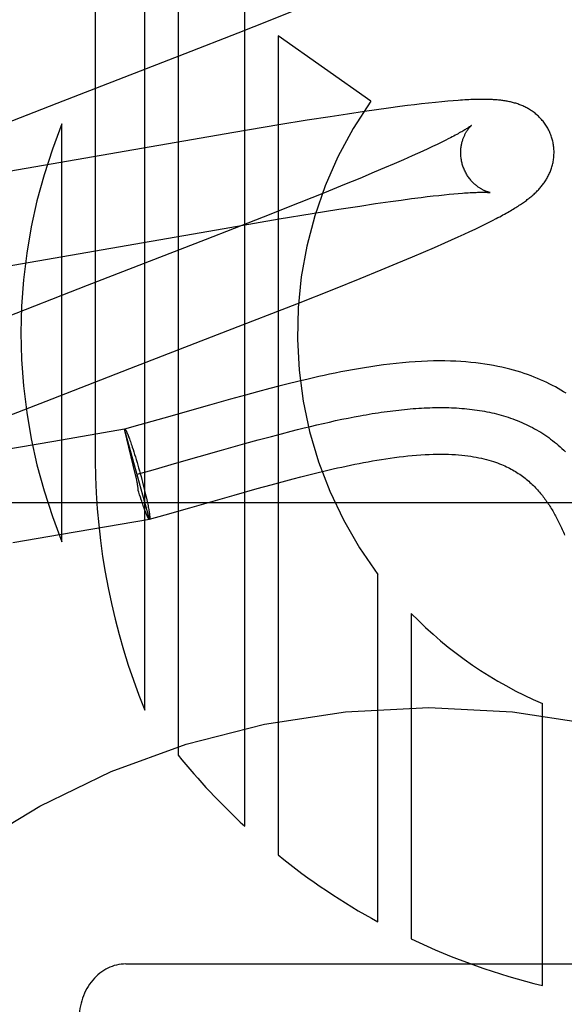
# Model space of a CAD drawing. Header units: inches. Extents: x 0 to 248, y 0 to 160.
# Tile 29 of 82: x 80.931 to 81.047, y 82.377 to 82.588. Entities that reach past the tile are written whole.
import ezdxf

# ---------------------------------------------------------------- set-up
doc = ezdxf.new("R2010")
doc.units = ezdxf.units.IN
doc.header["$LTSCALE"] = 13.627625
doc.header["$MEASUREMENT"] = 0
doc.linetypes.add('HIDDEN', pattern=[0.2, 0.1, -0.1])
doc.layers.add('DEFAULT_2', color=8, linetype='HIDDEN')

msp = doc.modelspace()

# ---------------------------------------------------------------- linework, layer by layer
at = {"layer": 'DEFAULT_2', "color": 8, "linetype": 'HIDDEN'}
for p, q in [((80.9467534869, 82.79965918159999), (80.9467534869, 82.49386562)), ((80.9573518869, 82.4404213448), (80.9573518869, 82.79965918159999)), ((80.96449428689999, 82.79965918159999), (80.96449428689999, 82.430794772)), ((80.97877908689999, 82.4155404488), (80.97877908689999, 82.79965918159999)), ((80.9842077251, 82.5883706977), (80.98977095, 82.5906158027)), ((80.9773841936, 82.5856560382), (80.9842077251, 82.5883706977)), ((80.9660519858, 82.5812108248), (80.9773841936, 82.5856560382)), ((80.9859214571, 82.5850008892), (80.9859214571, 82.4093663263)), ((81.00579029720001, 82.5710307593), (80.9859214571, 82.5850008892)), ((80.9385818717, 82.5705698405), (80.9660519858, 82.5812108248)), ((80.9218572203, 82.5640719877), (80.9385818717, 82.5705698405)), ((81.015196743, 82.570260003), (81.0136523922, 82.5700690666)), ((81.0167011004, 82.5704381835), (81.015196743, 82.570260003)), ((81.0181819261, 82.57060503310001), (81.0167011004, 82.5704381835)), ((81.0196482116, 82.57076070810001), (81.0181819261, 82.57060503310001)), ((81.0210502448, 82.5708993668), (81.0196482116, 82.57076070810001)), ((81.0223262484, 82.5710155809), (81.0210502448, 82.5708993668)), ((81.0234755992, 82.5711108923), (81.0223262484, 82.5710155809)), ((81.0008366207, 82.568265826), (80.9970806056, 82.5676865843)), ((81.004452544, 82.5688056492), (81.0008366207, 82.568265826)), ((81.0070711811, 82.5691834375), (81.004452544, 82.5688056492)), ((81.0096099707, 82.5695371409), (81.0070711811, 82.5691834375)), ((81.012065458, 82.5698653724), (81.0096099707, 82.5695371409)), ((81.0136523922, 82.5700690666), (81.012065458, 82.5698653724)), ((80.9396110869, 82.47654760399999), (80.9396110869, 82.5661243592)), ((80.9860952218, 82.5659130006), (80.9764849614, 82.5642956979)), ((80.9922007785, 82.5669113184), (80.9860952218, 82.5659130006)), ((80.9970806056, 82.5676865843), (80.9922007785, 82.5669113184)), ((80.9764849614, 82.5642956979), (80.9265947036, 82.5556149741)), ((81.0200149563, 82.5617519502), (81.01905628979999, 82.5612948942)), ((81.0209154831, 82.5621888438), (81.0200149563, 82.5617519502)), ((81.0217569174, 82.5626048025), (81.0209154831, 82.5621888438)), ((81.0225384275, 82.5629990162), (81.0217569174, 82.5626048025)), ((81.0158423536, 82.5598099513), (81.0146622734, 82.5592792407)), ((81.0169688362, 82.5603232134), (81.0158423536, 82.5598099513)), ((81.0180405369, 82.5608184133), (81.0169688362, 82.5603232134)), ((81.01905628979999, 82.5612948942), (81.0180405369, 82.5608184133)), ((81.0108121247, 82.5575878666), (81.008720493, 82.5566896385)), ((81.0127941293, 82.558451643), (81.0108121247, 82.5575878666)), ((81.0146622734, 82.5592792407), (81.0127941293, 82.558451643)), ((81.0065233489, 82.5557585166), (81.0034370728, 82.5544684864)), ((81.008720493, 82.5566896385), (81.0065233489, 82.5557585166)), ((81.0034370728, 82.5544684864), (81.0001806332, 82.55312599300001)), ((80.9958863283, 82.5513790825), (80.9904323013, 82.54919032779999)), ((81.0001806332, 82.55312599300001), (80.9958863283, 82.5513790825)), ((81.0225899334, 82.5510504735), (81.0236132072, 82.55114623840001)), ((81.0236132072, 82.55114623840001), (81.02457409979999, 82.5512291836)), ((80.9904323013, 82.54919032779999), (80.98270912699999, 82.5461327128)), ((81.0034305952, 82.54852779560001), (81.0068332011, 82.5490379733)), ((81.0068332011, 82.5490379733), (81.0100563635, 82.5495037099)), ((81.0100563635, 82.5495037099), (81.012349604, 82.5498225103)), ((81.012349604, 82.5498225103), (81.0145315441, 82.5501142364)), ((81.0145315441, 82.5501142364), (81.016597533, 82.5503781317)), ((81.016597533, 82.5503781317), (81.0179082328, 82.5505382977)), ((81.0179082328, 82.5505382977), (81.0191641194, 82.55068568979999)), ((81.0191641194, 82.55068568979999), (81.0203638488, 82.5508202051)), ((81.0203638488, 82.5508202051), (81.0215061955, 82.5509417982)), ((81.0215061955, 82.5509417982), (81.0225899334, 82.5510504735)), ((80.9861789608, 82.5457492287), (80.99323227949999, 82.5469154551)), ((80.99323227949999, 82.5469154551), (80.99894043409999, 82.5478311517)), ((80.99894043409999, 82.5478311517), (81.0034305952, 82.54852779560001)), ((80.98270912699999, 82.5461327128), (80.9703356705, 82.5412989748)), ((80.97437441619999, 82.5437398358), (80.9861789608, 82.5457492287)), ((81.0301678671, 82.544556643), (81.0310650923, 82.5450040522)), ((81.0310650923, 82.5450040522), (81.0319044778, 82.5454307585)), ((81.0319044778, 82.5454307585), (81.0326936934, 82.54584017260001)), ((80.9240258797, 82.5349817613), (80.97437441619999, 82.5437398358)), ((81.0258337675, 82.5424915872), (81.0270440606, 82.5430548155)), ((81.0270440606, 82.5430548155), (81.02816579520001, 82.5435853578)), ((81.02816579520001, 82.5435853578), (81.0292044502, 82.5440849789)), ((81.0292044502, 82.5440849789), (81.0301678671, 82.544556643)), ((80.9703356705, 82.5412989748), (80.944999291, 82.5314926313)), ((81.0194501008, 82.5396386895), (81.0216994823, 82.5406250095)), ((81.0216994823, 82.5406250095), (81.023147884, 82.5412701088)), ((81.023147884, 82.5412701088), (81.0245316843, 82.5418949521)), ((81.0245316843, 82.5418949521), (81.0258337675, 82.5424915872)), ((81.01476904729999, 82.5376345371), (81.0171432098, 82.5386437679)), ((81.0171432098, 82.5386437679), (81.0194501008, 82.5396386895)), ((81.0114692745, 82.5362523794), (81.01476904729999, 82.5376345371)), ((81.00351500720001, 82.5329946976), (81.00801646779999, 82.5348271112)), ((81.00801646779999, 82.5348271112), (81.0114692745, 82.5362523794)), ((80.9978585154, 82.53072415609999), (81.00351500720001, 82.5329946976)), ((80.944999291, 82.5314926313), (80.9259741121, 82.5240842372)), ((80.989927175, 82.52758423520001), (80.9978585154, 82.53072415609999)), ((80.9751955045, 82.5218352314), (80.989927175, 82.52758423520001)), ((80.9541812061, 82.5137046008), (80.9751955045, 82.5218352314)), ((80.93748476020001, 82.5072170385), (80.9541812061, 82.5137046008)), ((80.9842014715, 82.5093991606), (80.98149324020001, 82.5086793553)), ((80.986106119, 82.5098933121), (80.9842014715, 82.5093991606)), ((80.98810129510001, 82.51039877), (80.986106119, 82.5098933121)), ((80.9901944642, 82.5109140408), (80.98810129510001, 82.51039877)), ((80.9266367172, 82.5029523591), (80.93748476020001, 82.5072170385)), ((80.9757181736, 82.5070915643), (80.9712338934, 82.5058251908)), ((80.97893629, 82.5079840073), (80.9757181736, 82.5070915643)), ((80.98149324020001, 82.5086793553), (80.97893629, 82.5079840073)), ((80.9712338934, 82.5058251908), (80.9614752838, 82.50303753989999)), ((80.9614752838, 82.50303753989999), (80.9562994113, 82.5015763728)), ((80.9982742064, 82.5025070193), (80.9996058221, 82.5027881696)), ((80.9996058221, 82.5027881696), (81.0009289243, 82.5030572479)), ((81.0009289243, 82.5030572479), (81.0022433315, 82.5033137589)), ((80.9530170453, 82.5006672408), (80.9378684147, 82.49804904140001)), ((80.9583714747, 82.4814101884), (80.9530170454, 82.50066724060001)), ((80.9553997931, 82.4908544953), (80.9530203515, 82.500655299)), ((80.9530203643, 82.50065530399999), (80.9530503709, 82.5006764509)), ((80.9562994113, 82.5015763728), (80.9530503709, 82.5006764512)), ((80.98872978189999, 82.500242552), (80.9901159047, 82.5005943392)), ((80.9901159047, 82.5005943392), (80.9914947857, 82.5009375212)), ((80.9914947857, 82.5009375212), (80.9928662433, 82.5012716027)), ((80.9928662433, 82.5012716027), (80.9942300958, 82.5015960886)), ((80.9942300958, 82.5015960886), (80.9955861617, 82.5019104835)), ((80.9955861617, 82.5019104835), (80.9969342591, 82.5022142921)), ((80.9969342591, 82.5022142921), (80.9982742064, 82.5025070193)), ((80.9539011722, 82.4990646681), (80.9539896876, 82.4988316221)), ((80.9539896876, 82.4988316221), (80.95408125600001, 82.4985846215)), ((80.95408125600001, 82.4985846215), (80.9541757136, 82.4983241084)), ((80.9541757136, 82.4983241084), (80.9542728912, 82.4980505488)), ((80.97883941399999, 82.49758069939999), (80.9816969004, 82.4983718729)), ((80.9816969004, 82.4983718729), (80.9845297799, 82.4991405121)), ((80.9845297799, 82.4991405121), (80.9866374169, 82.4996998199)), ((80.9866374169, 82.4996998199), (80.98872978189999, 82.500242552)), ((80.9378684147, 82.49804904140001), (80.92648701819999, 82.4961299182)), ((80.9542728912, 82.4980505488), (80.9543726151, 82.4977644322)), ((80.9543726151, 82.4977644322), (80.9544747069, 82.4974662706)), ((80.9544747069, 82.4974662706), (80.9545789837, 82.4971565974)), ((80.9545789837, 82.4971565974), (80.9546852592, 82.4968359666)), ((80.9546852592, 82.4968359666), (80.9548480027, 82.4963357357)), ((80.9548480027, 82.4963357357), (80.9550141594, 82.49581415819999)), ((80.9737839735, 82.4961538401), (80.97883941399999, 82.49758069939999)), ((80.9550141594, 82.49581415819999), (80.9551830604, 82.49527333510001)), ((80.9551830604, 82.49527333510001), (80.9553540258, 82.4947154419)), ((80.9553540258, 82.4947154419), (80.9555263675, 82.4941427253)), ((80.9555263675, 82.4941427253), (80.9556993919, 82.4935574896)), ((80.9642337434, 82.4934254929), (80.9737839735, 82.4961538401)), ((80.9556959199, 82.4910327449), (80.9591402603, 82.4919871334)), ((80.9556993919, 82.4935574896), (80.9558724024, 82.4929620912)), ((80.9558724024, 82.4929620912), (80.9560447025, 82.4923589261)), ((80.9560447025, 82.4923589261), (80.95621559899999, 82.4917504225)), ((80.9591402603, 82.4919871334), (80.9642337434, 82.4934254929)), ((80.955498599, 82.4904035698), (80.9553997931, 82.4908544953)), ((80.95557226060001, 82.4900575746), (80.955498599, 82.4904035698)), ((80.95621559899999, 82.4917504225), (80.9563855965, 82.491134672)), ((80.9563855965, 82.491134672), (80.95655277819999, 82.49051850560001)), ((80.95655277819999, 82.49051850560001), (80.9567164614, 82.4899044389)), ((80.9567164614, 82.4899044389), (80.9568759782, 82.4892949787)), ((80.98678706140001, 82.4893923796), (80.9891925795, 82.49003175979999)), ((80.9891925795, 82.49003175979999), (80.9908445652, 82.4904611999)), ((80.9908445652, 82.4904611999), (80.99253187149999, 82.49089052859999)), ((80.99253187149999, 82.49089052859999), (80.9942502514, 82.4913169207)), ((80.9942502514, 82.4913169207), (80.9959980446, 82.491738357)), ((80.9568759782, 82.4892949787), (80.95703067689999, 82.4886926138)), ((80.95703067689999, 82.4886926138), (80.9571799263, 82.4880998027)), ((80.9571799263, 82.4880998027), (80.9573231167, 82.48751896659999)), ((80.9765522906, 82.48654458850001), (80.9814770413, 82.4879346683)), ((80.9814770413, 82.4879346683), (80.9844634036, 82.4887613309)), ((80.9844634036, 82.4887613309), (80.98678706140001, 82.4893923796)), ((80.95609236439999, 82.4871715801), (80.955978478, 82.4875460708)), ((80.9562618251, 82.4866228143), (80.95609236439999, 82.4871715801)), ((80.9564291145, 82.4860913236), (80.9562618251, 82.4866228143)), ((80.9565969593, 82.485565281), (80.9564291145, 82.4860913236)), ((80.9567014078, 82.485249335), (80.9565391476, 82.4857475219)), ((80.9573231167, 82.48751896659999), (80.9574596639, 82.4869524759)), ((80.9574596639, 82.4869524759), (80.95758901, 82.4864026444)), ((80.95758901, 82.4864026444), (80.9577106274, 82.4858717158)), ((80.9577106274, 82.4858717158), (80.9577871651, 82.4855293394)), ((80.96701495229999, 82.4838199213), (80.9765522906, 82.48654458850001)), ((81.2682712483, 82.4848592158), (80.7682712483, 82.4848592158)), ((80.95680745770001, 82.4849297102), (80.9567014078, 82.485249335)), ((80.95691155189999, 82.4846208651), (80.95680745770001, 82.4849297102)), ((80.9570135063, 82.4843233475), (80.95691155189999, 82.4846208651)), ((80.9571131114, 82.4840377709), (80.9570135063, 82.4843233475)), ((80.9572101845, 82.4837646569), (80.9571131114, 82.4840377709)), ((80.9573045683, 82.4835044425), (80.9572101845, 82.4837646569)), ((80.9577871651, 82.4855293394), (80.9578599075, 82.485196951)), ((80.9578599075, 82.485196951), (80.9579287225, 82.484875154)), ((80.9579287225, 82.484875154), (80.9579934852, 82.4845645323)), ((80.9579934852, 82.4845645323), (80.9580540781, 82.4842656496)), ((80.9580540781, 82.4842656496), (80.9581103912, 82.4839790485)), ((80.9581103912, 82.4839790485), (80.9581623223, 82.483705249)), ((80.9581623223, 82.483705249), (80.9582097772, 82.483444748)), ((80.9617300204, 82.48232771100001), (80.96701495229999, 82.4838199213)), ((80.9573960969, 82.4832575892), (80.9573045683, 82.4835044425)), ((80.9574846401, 82.4830244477), (80.9573960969, 82.4832575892)), ((80.957570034, 82.4828054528), (80.9575277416, 82.482913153)), ((80.9583414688, 82.4813890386), (80.9617300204, 82.48232771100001)), ((80.9394820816, 82.4781336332), (80.9583405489, 82.48139226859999)), ((80.9583714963, 82.4814102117), (80.9583405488, 82.48139226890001)), ((80.9583714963, 82.4814102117), (80.9583414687, 82.4813890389)), ((80.9290470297, 82.4763792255), (80.9394820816, 82.4781336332)), ((81.0073486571, 82.3950096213), (81.0073486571, 82.4694959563)), ((81.01449012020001, 82.4611389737), (81.01449012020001, 82.3913566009)), ((81.042600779, 82.38137549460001), (81.042600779, 82.44185060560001)), ((80.9532712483, 82.3859823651), (81.0832712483, 82.3859823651))]:
    msp.add_line(p, q, dxfattribs=at)
for points in [[(81.0447041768, 82.5628724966), (81.0446426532, 82.5630851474), (81.0445649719, 82.5633325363), (81.04448124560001, 82.5635780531), (81.0443915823, 82.56382138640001), (81.0442960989, 82.56406225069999), (81.0441948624, 82.5643005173), (81.0440879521, 82.5645360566), (81.043975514, 82.5647686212), (81.0438576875, 82.56499800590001), (81.0437346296, 82.5652239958), (81.04360651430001, 82.5654463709), (81.0434734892, 82.5656649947), (81.04333570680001, 82.5658797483), (81.0431933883, 82.5660904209), (81.04304678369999, 82.5662967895), (81.0428960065, 82.5664988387), (81.042741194, 82.5666965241), (81.0425825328, 82.56688975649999), (81.0424201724, 82.56707849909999), (81.0422543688, 82.56726260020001), (81.0420853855, 82.5674419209), (81.0419133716, 82.5676164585), (81.0417384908, 82.5677862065), (81.041560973, 82.567951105), (81.0413811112, 82.56811105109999), (81.04119887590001, 82.5682662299), (81.0410143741, 82.56841669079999), (81.0408273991, 82.5685627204), (81.04063773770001, 82.5687045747), (81.0404453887, 82.5688423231), (81.04025016, 82.568976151), (81.0400523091, 82.5691059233), (81.0398519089, 82.5692316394), (81.0396492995, 82.5693531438), (81.0394447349, 82.5694703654), (81.03923858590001, 82.5695831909), (81.039031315, 82.569691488), (81.0388229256, 82.5697953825), (81.0386136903, 82.5698948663), (81.0384032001, 82.5699902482), (81.0381911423, 82.570081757), (81.0379773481, 82.5701695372), (81.03776145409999, 82.5702537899), (81.03754358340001, 82.5703345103), (81.0373235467, 82.5704118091), (81.0371018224, 82.5704855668), (81.0368787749, 82.57055573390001), (81.0366545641, 82.5706223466), (81.0364294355, 82.5706854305), (81.03620351, 82.5707450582), (81.03597703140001, 82.570801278), (81.0357498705, 82.5708542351), (81.03552200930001, 82.5709040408), (81.0352933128, 82.5709508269), (81.0350637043, 82.5709947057), (81.0348329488, 82.5710358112), (81.0346008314, 82.5710742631), (81.03436718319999, 82.57111016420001), (81.034131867, 82.5711436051), (81.03389455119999, 82.5711746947), (81.0336550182, 82.5712035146), (81.033412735, 82.57123017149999), (81.03316721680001, 82.5712547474), (81.0329179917, 82.5712773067), (81.0326645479, 82.57129790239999), (81.0324064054, 82.57131656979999), (81.0321430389, 82.5713333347), (81.0318739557, 82.5713482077), (81.0315985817, 82.571361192), (81.0313165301, 82.5713722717), (81.0310273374, 82.5713814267), (81.030730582, 82.5713886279), (81.03042581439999, 82.5713938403), (81.03011257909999, 82.57139702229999), (81.0297904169, 82.5713981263), (81.029458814, 82.5713970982), (81.0291172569, 82.5713938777), (81.0287651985, 82.5713883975), (81.0284020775, 82.5713805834), (81.02802732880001, 82.5713703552), (81.0276403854, 82.5713576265), (81.0272405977, 82.5713423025), (81.02682741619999, 82.5713242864), (81.0263998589, 82.571303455), (81.0259570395, 82.57127967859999), (81.0254979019, 82.5712528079), (81.0250214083, 82.571222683), (81.0245263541, 82.5711891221), (81.0234755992, 82.5711108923)], [(81.02738507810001, 82.56581081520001), (81.0273779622, 82.5658049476), (81.0273637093, 82.565793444), (81.0273418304, 82.5657761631), (81.0273118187, 82.5657529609), (81.02727313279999, 82.5657236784), (81.0272251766, 82.5656881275), (81.0271674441, 82.5656461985), (81.0270993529, 82.5655977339), (81.0270204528, 82.5655426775), (81.02693025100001, 82.5654809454), (81.0268282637, 82.5654124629), (81.0267140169, 82.5653371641), (81.026586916, 82.5652549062), (81.0264463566, 82.56516554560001), (81.0262917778, 82.5650689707), (81.0261224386, 82.56496496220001), (81.0259381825, 82.5648536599), (81.0257386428, 82.5647350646), (81.0255239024, 82.5646094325), (81.0252940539, 82.5644770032), (81.0250490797, 82.5643379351), (81.0247891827, 82.5641924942), (81.0245140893, 82.564040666), (81.0242236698, 82.5638825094), (81.0239177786, 82.5637180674), (81.02359621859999, 82.5635473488), (81.0232590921, 82.5633705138), (81.02290644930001, 82.5631876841), (81.0225384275, 82.5629990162)], [(81.0254351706, 82.5575147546), (81.0253824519, 82.5577129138), (81.0253263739, 82.557946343), (81.02527653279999, 82.55818057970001), (81.0252329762, 82.5584151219), (81.02519571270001, 82.5586495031), (81.02516468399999, 82.5588835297), (81.0251398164, 82.5591170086), (81.0251210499, 82.559349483), (81.0251082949, 82.5595805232), (81.02510143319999, 82.5598098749), (81.0251003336, 82.5600372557), (81.0251048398, 82.56026235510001), (81.0251147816, 82.56048491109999), (81.0251299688, 82.5607045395), (81.0251501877, 82.5609208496), (81.0251752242, 82.5611336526), (81.0252048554, 82.56134280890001), (81.02523879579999, 82.5615478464), (81.0252767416, 82.5617483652), (81.0253183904, 82.56194409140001), (81.0253634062, 82.56213468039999), (81.0254114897, 82.5623200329), (81.0254623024, 82.56249993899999), (81.0255155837, 82.5626744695), (81.0255710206, 82.5628435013), (81.025628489, 82.5630074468), (81.0256878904, 82.5631666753), (81.0257490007, 82.5633211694), (81.02581171, 82.5634711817), (81.0258756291, 82.5636162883), (81.0259403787, 82.56375616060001), (81.0260057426, 82.5638908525), (81.0260713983, 82.5640201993), (81.02613729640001, 82.56414456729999), (81.0262033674, 82.5642642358), (81.0262694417, 82.5643792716), (81.026335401, 82.564489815), (81.0264010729, 82.564595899), (81.02646630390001, 82.5646975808), (81.02653094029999, 82.5647949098), (81.0265948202, 82.5648879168), (81.0266578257, 82.5649766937), (81.0267198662, 82.565061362), (81.0267807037, 82.56514183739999), (81.02684014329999, 82.5652181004), (81.0268979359, 82.5652900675), (81.0269538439, 82.5653576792), (81.02700759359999, 82.5654208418), (81.0270588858, 82.5654794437), (81.0271075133, 82.5655334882), (81.0271532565, 82.5655829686), (81.0271958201, 82.565627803), (81.0272349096, 82.56566791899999), (81.0272702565, 82.5657032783), (81.02730157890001, 82.5657338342), (81.0273285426, 82.5657594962), (81.0273508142, 82.5657801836), (81.0273680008, 82.565795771), (81.027379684, 82.5658061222), (81.0273841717, 82.565810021)], [(81.0326936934, 82.54584017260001), (81.0330718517, 82.5460395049), (81.03343965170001, 82.5462355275), (81.0337976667, 82.5464285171), (81.03414591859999, 82.5466184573), (81.0344845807, 82.546805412), (81.0348138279, 82.5469894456), (81.0351338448, 82.547170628), (81.0354448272, 82.5473490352), (81.0357469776, 82.54752474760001), (81.0360405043, 82.5476978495), (81.0363256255, 82.5478684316), (81.0366025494, 82.5480365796), (81.0368715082, 82.548202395), (81.0371326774, 82.5483659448), (81.0373862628, 82.5485273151), (81.0376324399, 82.5486865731), (81.0378713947, 82.5488437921), (81.03810333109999, 82.5489990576), (81.0383283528, 82.5491523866), (81.03854696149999, 82.54930407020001), (81.03875945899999, 82.54945427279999), (81.03896645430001, 82.549603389), (81.0391684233, 82.5497517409), (81.0393658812, 82.5498997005), (81.0395592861, 82.5500476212), (81.03974909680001, 82.550195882), (81.0399358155, 82.5503449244), (81.0401195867, 82.5504949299), (81.04030067, 82.55064618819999), (81.04047913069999, 82.5507988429), (81.0406550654, 82.5509530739), (81.0408285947, 82.55110909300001), (81.0409998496, 82.5512671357), (81.0411688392, 82.55142733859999), (81.04133561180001, 82.5515898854), (81.0415001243, 82.5517548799), (81.0416624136, 82.55192251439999), (81.0418222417, 82.5520926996), (81.0419794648, 82.5522654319), (81.0421338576, 82.5524406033), (81.04228526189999, 82.55261815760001), (81.0424333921, 82.55279786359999), (81.04257789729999, 82.55297936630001), (81.0427188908, 82.5531628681), (81.04285627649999, 82.5533483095), (81.0429902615, 82.55353605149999), (81.04312092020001, 82.5537263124), (81.0432483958, 82.55391944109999), (81.043372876, 82.55411591), (81.0434941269, 82.5543155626), (81.04361207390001, 82.5545184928), (81.04372639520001, 82.5547243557), (81.04383683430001, 82.55493286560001), (81.0439432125, 82.5551438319), (81.0440453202, 82.55535694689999), (81.0441430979, 82.5555721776), (81.0442363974, 82.55578928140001), (81.0443252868, 82.5560085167), (81.04440973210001, 82.55622994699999), (81.04448978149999, 82.5564538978), (81.0445654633, 82.5566807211), (81.0446366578, 82.5569103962), (81.04470329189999, 82.5571430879), (81.0447651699, 82.5573785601), (81.0448221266, 82.5576166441), (81.04487402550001, 82.5578572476), (81.0449207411, 82.5581002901), (81.04496211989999, 82.55834551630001), (81.0449980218, 82.5585926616), (81.045028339, 82.5588416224), (81.0450529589, 82.5590922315), (81.04507178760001, 82.5593443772), (81.0450847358, 82.55959798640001), (81.0450917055, 82.5598527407), (81.0450926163, 82.560108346), (81.0450873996, 82.5603646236), (81.04507599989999, 82.5606213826), (81.0450583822, 82.56087834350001), (81.04503452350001, 82.5611352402), (81.04500441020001, 82.5613918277), (81.0449680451, 82.5616478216), (81.0449254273, 82.56190306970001), (81.0448765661, 82.5621574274), (81.0448215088, 82.5624105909), (81.0447603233, 82.5626622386), (81.0447041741, 82.5628725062)], [(81.0313839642, 82.5514164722), (81.0313879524, 82.5514158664), (81.0313809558, 82.5514170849), (81.0313667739, 82.5514196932), (81.0313456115, 82.5514238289), (81.0313176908, 82.5514296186), (81.0312831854, 82.5514371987), (81.03124234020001, 82.55144669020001), (81.0311953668, 82.5514582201), (81.0311425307, 82.5514719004), (81.031084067, 82.5514878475), (81.0310202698, 82.5515061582), (81.0309514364, 82.55152692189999), (81.0308777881, 82.5515502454), (81.0307995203, 82.5515762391), (81.0307170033, 82.5516049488), (81.0306305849, 82.5516364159), (81.03054050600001, 82.5516707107), (81.0304470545, 82.5517078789), (81.0303503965, 82.5517480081), (81.0302507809, 82.5517911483), (81.0301482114, 82.5518374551), (81.030042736, 82.5518870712), (81.0299344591, 82.55194011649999), (81.0298234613, 82.5519967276), (81.0297098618, 82.5520570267), (81.029593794, 82.5521211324), (81.0294753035, 82.55218921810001), (81.0293545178, 82.5522614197), (81.02923135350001, 82.55233801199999), (81.02910567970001, 82.5524193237), (81.0289778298, 82.552505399), (81.0288479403, 82.552596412), (81.0287165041, 82.5526922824), (81.0285840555, 82.5527928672), (81.0284505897, 82.5528984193), (81.02831633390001, 82.5530090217), (81.028181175, 82.5531250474), (81.0280450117, 82.5532469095), (81.0279081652, 82.55337467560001), (81.0277708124, 82.5535085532), (81.02763335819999, 82.5536485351), (81.02749611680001, 82.5537946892), (81.0273595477, 82.5539469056), (81.0272240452, 82.55410511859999), (81.0270900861, 82.5542691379), (81.0269581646, 82.5544387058), (81.026828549, 82.5546138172), (81.0267015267, 82.55479441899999), (81.0265774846, 82.5549802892), (81.0264567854, 82.5551712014), (81.02633972, 82.5553670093), (81.026226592, 82.555567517), (81.0261176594, 82.5557725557), (81.0260131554, 82.55598197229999), (81.02591338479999, 82.5561954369), (81.0258186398, 82.5564125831), (81.0257290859, 82.5566332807), (81.0256448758, 82.5568573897), (81.02556624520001, 82.5570845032), (81.0254934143, 82.55731416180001), (81.0254351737, 82.5575147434)], [(81.02457409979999, 82.5512291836), (81.02547290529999, 82.55129967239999), (81.025899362, 82.5513303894), (81.02631112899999, 82.5513581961), (81.0267062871, 82.55138302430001), (81.0270838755, 82.551404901), (81.02744248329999, 82.5514238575), (81.0277804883, 82.5514399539), (81.0280985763, 82.5514533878), (81.02839660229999, 82.5514643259), (81.0286757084, 82.5514729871), (81.02893664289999, 82.5514795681), (81.02918027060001, 82.5514842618), (81.0294073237, 82.551487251), (81.0296187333, 82.5514887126), (81.0298153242, 82.5514888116), (81.0299978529, 82.5514877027), (81.0301670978, 82.5514855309), (81.0303235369, 82.5514824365), (81.0304677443, 82.55147855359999), (81.0306000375, 82.55147401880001), (81.0307207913, 82.5514689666), (81.0308303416, 82.55146353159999), (81.0309290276, 82.5514578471), (81.0310171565, 82.5514520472), (81.0310950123, 82.5514462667), (81.0311629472, 82.5514406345), (81.0312212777, 82.55143528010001), (81.0312703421, 82.5514303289), (81.03131045, 82.5514259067), (81.0313419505, 82.551422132), (81.03136516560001, 82.5514191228), (81.0313803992, 82.5514169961), (81.0313839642, 82.5514164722)], [(81.0477222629, 82.5083654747), (81.0471572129, 82.5087143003), (81.0465814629, 82.5090568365), (81.04599470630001, 82.50939296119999), (81.0453966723, 82.5097225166), (81.044787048, 82.5100453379), (81.044165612, 82.5103611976), (81.043531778, 82.5106700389), (81.0428851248, 82.510971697), (81.0422248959, 82.51126613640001), (81.0415501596, 82.5115533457), (81.04086090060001, 82.5118328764), (81.0401569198, 82.5121043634), (81.0394377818, 82.5123675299), (81.0387033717, 82.5126219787), (81.0379524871, 82.5128676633), (81.03718419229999, 82.51310435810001), (81.0363975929, 82.5133317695), (81.0355919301, 82.5135495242), (81.0347657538, 82.5137573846), (81.0339177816, 82.51395499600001), (81.0330465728, 82.5141419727), (81.0321504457, 82.5143179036), (81.031228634, 82.5144821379), (81.0302795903, 82.5146340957), (81.0293038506, 82.514772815), (81.0283014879, 82.5148974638), (81.0272723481, 82.51500728), (81.026216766, 82.5151014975), (81.0251333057, 82.5151795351), (81.0240210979, 82.5152407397), (81.0228785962, 82.515284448), (81.0217039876, 82.5153099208), (81.02049700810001, 82.5153163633), (81.0192554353, 82.5153029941), (81.0179831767, 82.515269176), (81.0166823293, 82.5152144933), (81.0153564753, 82.5151387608), (81.0140081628, 82.5150419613), (81.01264315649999, 82.5149245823), (81.01126522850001, 82.5147872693), (81.0098835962, 82.5146315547), (81.0085068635, 82.5144593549), (81.0071418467, 82.5142726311), (81.0057991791, 82.5140741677), (81.0044770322, 82.5138650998), (81.0031777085, 82.5136471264), (81.0018993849, 82.51342121), (81.00064101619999, 82.5131882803), (80.9994024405, 82.51294925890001), (80.9981829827, 82.5127049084), (80.9969829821, 82.5124561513), (80.9958025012, 82.5122038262), (80.9946415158, 82.51194872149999), (80.9934998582, 82.5116915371), (80.99237795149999, 82.5114329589), (80.9901944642, 82.5109140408)], [(81.0022433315, 82.5033137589), (81.0035488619, 82.50355720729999), (81.0041982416, 82.5036738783), (81.004845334, 82.5037870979), (81.0054901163, 82.5038968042), (81.006132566, 82.5040029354), (81.0067726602, 82.5041054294), (81.0074103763, 82.5042042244), (81.0080456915, 82.5042992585), (81.0086785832, 82.5043904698), (81.0093090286, 82.50447779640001), (81.009937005, 82.5045611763), (81.0105624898, 82.5046405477), (81.01118546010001, 82.5047158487), (81.0118058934, 82.5047870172), (81.0124237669, 82.5048539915), (81.0130390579, 82.5049167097), (81.0136517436, 82.5049751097), (81.0142618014, 82.5050291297), (81.01486920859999, 82.5050787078), (81.01547394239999, 82.5051237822), (81.0160759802, 82.5051642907), (81.0166752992, 82.5052001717), (81.01727187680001, 82.50523136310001), (81.0178656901, 82.50525780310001), (81.0184567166, 82.5052794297), (81.0190449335, 82.5052961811), (81.0196303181, 82.5053079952), (81.02021284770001, 82.50531481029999), (81.0207924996, 82.50531656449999), (81.02136925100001, 82.5053131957), (81.0219430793, 82.5053046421), (81.0225139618, 82.5052908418), (81.0230818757, 82.5052717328), (81.02364679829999, 82.5052472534), (81.024208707, 82.5052173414), (81.024767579, 82.5051819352), (81.0253233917, 82.5051409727), (81.0258761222, 82.505094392), (81.0264257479, 82.5050421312), (81.0269722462, 82.5049841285), (81.0275155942, 82.5049203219), (81.0280557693, 82.5048506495), (81.02859274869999, 82.50477504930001), (81.0291265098, 82.5046934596), (81.0296570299, 82.50460581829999), (81.0301842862, 82.5045120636), (81.030708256, 82.5044121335), (81.0312289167, 82.5043059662), (81.0317462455, 82.5041934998), (81.0322602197, 82.50407467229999), (81.03277081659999, 82.5039494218), (81.03327801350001, 82.5038176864), (81.03378178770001, 82.5036794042), (81.03428211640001, 82.5035345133), (81.0347789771, 82.5033829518), (81.0352723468, 82.5032246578), (81.0357622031, 82.5030595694), (81.0362485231, 82.5028876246), (81.0367312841, 82.5027087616), (81.0372104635, 82.5025229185), (81.0376860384, 82.5023300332), (81.0381579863, 82.502130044), (81.0386262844, 82.501922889), (81.03909091, 82.5017085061), (81.0395518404, 82.5014868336), (81.0400090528, 82.5012578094), (81.0404625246, 82.50102137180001), (81.0409122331, 82.5007774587), (81.04135815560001, 82.5005260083), (81.0418002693, 82.5002669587), (81.04223855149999, 82.5000002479), (81.0426729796, 82.4997258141), (81.0431035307, 82.4994435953), (81.04353018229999, 82.4991535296), (81.0439529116, 82.49885555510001), (81.0443716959, 82.49854961), (81.0447865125, 82.4982356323), (81.04519733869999, 82.4979135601), (81.0456041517, 82.49758333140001), (81.0460069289, 82.49724488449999), (81.0464056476, 82.4968981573), (81.046800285, 82.4965430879), (81.0471908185, 82.4961796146), (81.0475772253, 82.4958076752)], [(80.9530503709, 82.5006764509), (80.95305964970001, 82.5006780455), (80.9530751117, 82.5006769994), (80.9530917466, 82.5006716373), (80.9531095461, 82.5006619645), (80.9531285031, 82.5006479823), (80.9531486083, 82.5006297), (80.9531698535, 82.50060712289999), (80.9531922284, 82.5005802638), (80.9532157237, 82.5005491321), (80.9532403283, 82.5005137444), (80.9532660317, 82.5004741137), (80.95329282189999, 82.5004302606), (80.9533206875, 82.5003822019), (80.9533496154, 82.5003299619), (80.9533795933, 82.5002735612), (80.9534106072, 82.5002130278), (80.9534426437, 82.500148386), (80.953475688, 82.5000796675), (80.9535097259, 82.5000069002), (80.9535447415, 82.4999301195), (80.9535807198, 82.499849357), (80.95361764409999, 82.4997646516), (80.9536554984, 82.4996760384), (80.9536942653, 82.4995835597), (80.9537339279, 82.4994872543), (80.95377446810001, 82.4993871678), (80.95381586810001, 82.4992833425), (80.95385810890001, 82.4991758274), (80.9539011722, 82.4990646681)], [(80.9959980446, 82.491738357), (80.9977780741, 82.4921535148), (80.9986817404, 82.4923583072), (80.9995958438, 82.49256103), (81.0005190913, 82.492761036), (81.0014512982, 82.4929579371), (81.00239027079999, 82.4931509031), (81.0033342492, 82.49333920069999), (81.0042818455, 82.4935221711), (81.0052312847, 82.4936990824), (81.0061820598, 82.4938694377), (81.0071333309, 82.4940327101), (81.0080843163, 82.4941884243), (81.0090341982, 82.4943360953), (81.0099822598, 82.4944752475), (81.0109275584, 82.4946053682), (81.0118699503, 82.4947260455), (81.0128090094, 82.4948368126), (81.013744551, 82.4949372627), (81.0146770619, 82.4950270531), (81.0156039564, 82.4951055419), (81.0165245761, 82.495172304), (81.0174338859, 82.4952266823), (81.0183281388, 82.49526831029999), (81.0192037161, 82.49529702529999), (81.02005654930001, 82.4953129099), (81.0208852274, 82.4953163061), (81.0216867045, 82.4953076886), (81.02246254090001, 82.4952875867), (81.02321301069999, 82.4952565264), (81.02393900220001, 82.4952150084), (81.02464124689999, 82.4951635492), (81.0253204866, 82.49510266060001), (81.0259771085, 82.4950328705), (81.02661288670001, 82.4949545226), (81.0272290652, 82.49486794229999), (81.02782737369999, 82.49477331), (81.0284093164, 82.4946707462), (81.0289765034, 82.4945602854), (81.0295312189, 82.49444174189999), (81.0300726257, 82.4943155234), (81.0306014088, 82.49418171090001), (81.0311154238, 82.4940411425), (81.0316133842, 82.49389458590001), (81.03209399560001, 82.4937429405), (81.0325560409, 82.49358721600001), (81.03299853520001, 82.4934284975), (81.0334197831, 82.49326828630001), (81.0338210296, 82.4931070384), (81.0342017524, 82.4929458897), (81.0345655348, 82.4927841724), (81.03491478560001, 82.4926215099), (81.0352519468, 82.4924573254), (81.0355792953, 82.4922909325), (81.03589912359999, 82.4921214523), (81.0362141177, 82.491947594), (81.0365248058, 82.4917691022), (81.0368328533, 82.4915850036), (81.0371373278, 82.49139581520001), (81.0374379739, 82.4912016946), (81.0377345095, 82.4910028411), (81.0380267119, 82.4907994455), (81.0383142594, 82.4905918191), (81.03859689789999, 82.4903802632), (81.0388743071, 82.4901651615), (81.03914604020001, 82.4899470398), (81.0394122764, 82.48972595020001), (81.0396730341, 82.4895020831), (81.03992831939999, 82.4892756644), (81.0401781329, 82.4890469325), (81.0404224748, 82.4888161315), (81.0406612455, 82.48858361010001), (81.0408947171, 82.488349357), (81.0411230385, 82.48811346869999), (81.04134643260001, 82.487875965), (81.0415651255, 82.4876368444), (81.0417791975, 82.48739625), (81.04198879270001, 82.4871542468), (81.0421939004, 82.48691107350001), (81.04239453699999, 82.486666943), (81.0425907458, 82.4864220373), (81.0427825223, 82.4861766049), (81.0429700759, 82.48593062), (81.0431534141, 82.48568431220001), (81.04333310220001, 82.4854371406), (81.04350955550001, 82.4851887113), (81.0436831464, 82.4849386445), (81.0438544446, 82.4846862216), (81.04402320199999, 82.4844318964), (81.0441894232, 82.4841757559), (81.044352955, 82.48391813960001), (81.0445135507, 82.4836595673), (81.04467150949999, 82.48339969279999), (81.0448268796, 82.4831385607), (81.0449801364, 82.48287547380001), (81.0451317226, 82.4826097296), (81.0452817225, 82.4823412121), (81.0454304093, 82.48206944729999), (81.04557763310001, 82.4817947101), (81.0457233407, 82.4815171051), (81.0458675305, 82.4812366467), (81.0460101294, 82.480953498), (81.0461513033, 82.4806673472), (81.0462911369, 82.4803780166), (81.0464297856, 82.48008516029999), (81.0465674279, 82.47978835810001), (81.0467040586, 82.4794875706), (81.04683976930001, 82.4791825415), (81.0469744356, 82.47887349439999), (81.0471079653, 82.4785605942), (81.0472403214, 82.4782438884), (81.0473714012, 82.4779235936)], [(80.955978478, 82.4875460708), (80.95596774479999, 82.48767672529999), (80.9559546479, 82.4878123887), (80.9559391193, 82.4879534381), (80.9559213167, 82.4880989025), (80.9559013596, 82.4882479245), (80.95587931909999, 82.4884004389), (80.9558552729, 82.4885560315), (80.9558293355, 82.4887148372), (80.9558015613, 82.4888771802), (80.9557722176, 82.4890420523), (80.95574156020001, 82.48920863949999), (80.9557096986, 82.4893766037), (80.9556768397, 82.4895451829), (80.9556429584, 82.4897147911), (80.95557226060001, 82.4900575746)], [(80.95833219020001, 82.4813874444), (80.9583167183, 82.4813884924), (80.9583000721, 82.4813938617), (80.9582822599, 82.4814035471), (80.9582632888, 82.48141754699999), (80.9582431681, 82.4814358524), (80.9582219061, 82.4814584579), (80.958199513, 82.48148535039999), (80.9581759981, 82.4815165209), (80.9581513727, 82.4815519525), (80.9581256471, 82.48159163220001), (80.9580988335, 82.4816355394), (80.9580709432, 82.48168365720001), (80.9580419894, 82.4817359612), (80.9580119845, 82.4817924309), (80.9579809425, 82.4818530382), (80.9579488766, 82.48191775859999), (80.9579158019, 82.4819865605), (80.9578817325, 82.4820594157), (80.9578466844, 82.48213628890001), (80.9578106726, 82.4822171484), (80.9577737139, 82.4823019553), (80.9577358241, 82.4823906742), (80.957697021, 82.4824832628), (80.9576573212, 82.4825796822), (80.9576167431, 82.4826798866), (80.9575753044, 82.4827838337), (80.9575330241, 82.4828914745), (80.9574899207, 82.48300276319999)], [(80.9583405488, 82.48139226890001), (80.9583311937, 82.48139152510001), (80.9583154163, 82.4813938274), (80.958298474, 82.4814004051), (80.9582803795, 82.4814112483), (80.9582611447, 82.481426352), (80.9582407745, 82.481445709), (80.9582192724, 82.4814693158), (80.9581966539, 82.4814971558), (80.9581729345, 82.48152921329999), (80.9581481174, 82.4815654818), (80.9581222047, 82.4816059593), (80.95809521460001, 82.4816506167)], [(80.9582097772, 82.483444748), (80.95825266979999, 82.4831980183), (80.9582723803, 82.4830799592), (80.9582909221, 82.4829655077), (80.958308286, 82.4828547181), (80.9583244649, 82.4827476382), (80.95833945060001, 82.4826443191), (80.9583532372, 82.4825448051), (80.9583658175, 82.4824491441), (80.9583771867, 82.4823573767), (80.95838733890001, 82.4822695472), (80.9583962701, 82.4821856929), (80.9584039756, 82.48210585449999), (80.95841045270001, 82.4820300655), (80.9584156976, 82.481958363), (80.95841970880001, 82.4818907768), (80.9584224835, 82.4818273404), (80.9584240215, 82.4817680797), (80.9584243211, 82.4817130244), (80.9584233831, 82.4816621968), (80.9584212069, 82.4816156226), (80.9584177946, 82.4815733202), (80.9584131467, 82.4815353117), (80.9584072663, 82.4815016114), (80.95840015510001, 82.4814722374), (80.95839181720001, 82.4814472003), (80.9583822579, 82.4814265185), (80.9583714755, 82.4814101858)]]:
    msp.add_lwpolyline(points, dxfattribs=at)
msp.add_circle((81.0182712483, 82.2659823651), 0.175, dxfattribs=at)
for centre, radius, start, end in [((81.0764683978, 82.521336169), 0.0863999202, 144.8885037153, 216.8701136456), ((81.04929153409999, 82.5213359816), 0.1184727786, 157.7871865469, 202.2128134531), ((81.0907525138, 82.4946486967), 0.1440011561, 180.3115753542, 202.1217410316), ((81.0764678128, 82.5213363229), 0.0863999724, 224.1651408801, 246.9222627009), ((81.0764687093, 82.5213367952), 0.1440004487, 218.958850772, 227.2814131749), ((81.076466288, 82.52133507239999), 0.1439978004, 231.038860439, 241.3151936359), ((81.076469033, 82.52133740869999), 0.1440013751, 244.5067343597, 256.3969435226)]:
    msp.add_arc(centre, radius, start, end, dxfattribs=at)
msp.add_ellipse((80.9532712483, 82.3741097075), major_axis=(0, -0.0118726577), ratio=0.8422714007, start_param=3.1415926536, end_param=4.7123889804, dxfattribs=at)

doc.saveas('drawing.dxf')
